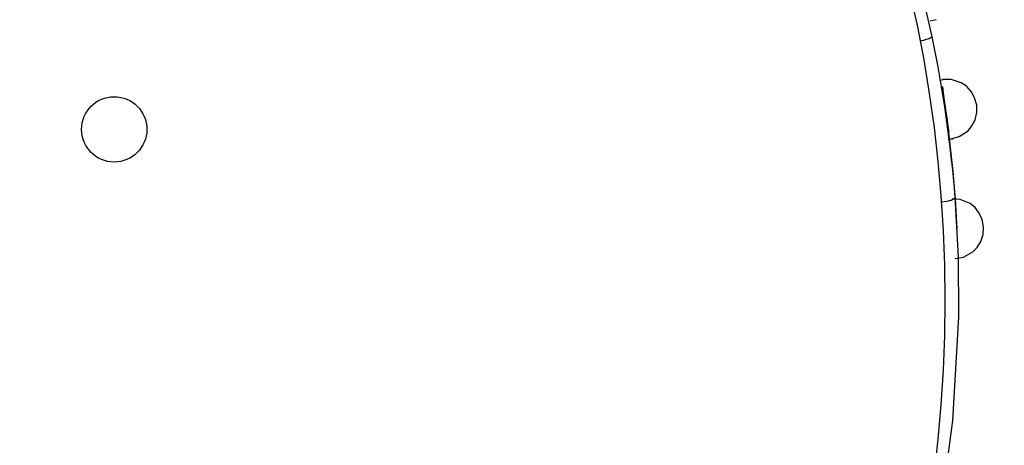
# Model space of a CAD drawing. Header units: millimetres. Extents: x -0.13 to 0.24, y 0 to 1.59.
# Tile 42 of 68: x 0.07966 to 0.09926, y 0.78707 to 0.79554. Entities that reach past the tile are written whole.
import ezdxf

# ---------------------------------------------------------------- set-up
doc = ezdxf.new("R2010")
doc.units = ezdxf.units.MM
doc.layers.add('BLOCKS', color=3, linetype='Continuous')

msp = doc.modelspace()

# ---------------------------------------------------------------- linework, layer by layer
at = {"layer": 'BLOCKS'}
for points, knots in [([(0.10208, 0.789955), (0.10208, 0.807074), (0.088202, 0.820952), (0.071084, 0.820952), (0.071084, 0.820952), (0.053967, 0.820952), (0.040087, 0.807074), (0.040087, 0.789955), (0.040087, 0.789955), (0.040087, 0.772839), (0.053967, 0.758959), (0.071084, 0.758959), (0.071084, 0.758959), (0.088202, 0.758959), (0.10208, 0.772839), (0.10208, 0.789955)], [0, 0, 0, 0, 0.25, 0.25, 0.25, 0.25, 0.5, 0.5, 0.5, 0.5, 0.75, 0.75, 0.75, 0.75, 1, 1, 1, 1]), ([(0.098076, 0.789955), (0.098076, 0.804866), (0.085992, 0.81695), (0.071084, 0.81695), (0.071084, 0.81695), (0.056175, 0.81695), (0.044091, 0.804866), (0.044091, 0.789955), (0.044091, 0.789955), (0.044091, 0.775047), (0.056175, 0.762963), (0.071084, 0.762963), (0.071084, 0.762963), (0.085992, 0.762963), (0.098076, 0.775047), (0.098076, 0.789955)], [0, 0, 0, 0, 0.25, 0.25, 0.25, 0.25, 0.5, 0.5, 0.5, 0.5, 0.75, 0.75, 0.75, 0.75, 1, 1, 1, 1]), ([(0.097824, 0.795195), (0.097824, 0.795195), (0.09758, 0.796281), (0.09758, 0.796281), (0.09758, 0.796281), (0.09758, 0.796281), (0.096903, 0.798616), (0.096903, 0.798616), (0.096903, 0.798616), (0.096903, 0.798616), (0.09604, 0.800885), (0.09604, 0.800885), (0.09604, 0.800885), (0.09604, 0.800885), (0.095795, 0.801436), (0.095795, 0.801436)], [0, 0, 0, 0, 0.25, 0.25, 0.25, 0.25, 0.5, 0.5, 0.5, 0.5, 0.75, 0.75, 0.75, 0.75, 1, 1, 1, 1]), ([(0.097824, 0.795195), (0.097824, 0.795195), (0.097818, 0.795186), (0.097818, 0.795186), (0.097818, 0.795186), (0.097818, 0.795186), (0.097799, 0.795174), (0.097799, 0.795174), (0.097799, 0.795174), (0.097799, 0.795174), (0.097774, 0.795164), (0.097774, 0.795164), (0.097774, 0.795164), (0.097774, 0.795164), (0.097737, 0.795151), (0.097737, 0.795151), (0.097737, 0.795151), (0.097737, 0.795151), (0.097696, 0.795139), (0.097696, 0.795139), (0.097696, 0.795139), (0.097696, 0.795139), (0.097648, 0.795124), (0.097648, 0.795124), (0.097648, 0.795124), (0.097648, 0.795124), (0.097598, 0.795112), (0.097598, 0.795112), (0.097598, 0.795112), (0.097598, 0.795112), (0.097582, 0.795108), (0.097582, 0.795108)], [0, 0, 0, 0, 0.125, 0.125, 0.125, 0.125, 0.25, 0.25, 0.25, 0.25, 0.375, 0.375, 0.375, 0.375, 0.5, 0.5, 0.5, 0.5, 0.625, 0.625, 0.625, 0.625, 0.75, 0.75, 0.75, 0.75, 0.875, 0.875, 0.875, 0.875, 1, 1, 1, 1]), ([(0.098199, 0.793164), (0.098199, 0.793164), (0.09836, 0.79321), (0.09836, 0.79321), (0.09836, 0.79321), (0.09836, 0.79321), (0.098536, 0.793328), (0.098536, 0.793328), (0.098536, 0.793328), (0.098536, 0.793328), (0.098615, 0.793423), (0.098615, 0.793423), (0.098615, 0.793423), (0.098615, 0.793423), (0.098677, 0.793545), (0.098677, 0.793545), (0.098677, 0.793545), (0.098677, 0.793545), (0.098712, 0.793688), (0.098712, 0.793688), (0.098712, 0.793688), (0.098712, 0.793688), (0.09871, 0.793839), (0.09871, 0.793839), (0.09871, 0.793839), (0.09871, 0.793839), (0.098668, 0.793984), (0.098668, 0.793984), (0.098668, 0.793984), (0.098668, 0.793984), (0.098598, 0.79411), (0.098598, 0.79411), (0.098598, 0.79411), (0.098598, 0.79411), (0.098505, 0.794213), (0.098505, 0.794213), (0.098505, 0.794213), (0.098505, 0.794213), (0.098401, 0.794282), (0.098401, 0.794282), (0.098401, 0.794282), (0.098401, 0.794282), (0.098199, 0.794348), (0.098199, 0.794348), (0.098199, 0.794348), (0.098199, 0.794348), (0.098031, 0.794344), (0.098031, 0.794344)], [0, 0, 0, 0, 0.083333, 0.083333, 0.083333, 0.083333, 0.166667, 0.166667, 0.166667, 0.166667, 0.25, 0.25, 0.25, 0.25, 0.333333, 0.333333, 0.333333, 0.333333, 0.416667, 0.416667, 0.416667, 0.416667, 0.5, 0.5, 0.5, 0.5, 0.583333, 0.583333, 0.583333, 0.583333, 0.666667, 0.666667, 0.666667, 0.666667, 0.75, 0.75, 0.75, 0.75, 0.833333, 0.833333, 0.833333, 0.833333, 0.916667, 0.916667, 0.916667, 0.916667, 1, 1, 1, 1]), ([(0.098025, 0.794207), (0.098025, 0.794207), (0.098043, 0.794081), (0.098043, 0.794081), (0.098043, 0.794081), (0.098043, 0.794081), (0.098064, 0.793926), (0.098064, 0.793926), (0.098064, 0.793926), (0.098064, 0.793926), (0.098074, 0.793841), (0.098074, 0.793841), (0.098074, 0.793841), (0.098074, 0.793841), (0.098085, 0.793752), (0.098085, 0.793752), (0.098085, 0.793752), (0.098085, 0.793752), (0.098099, 0.793663), (0.098099, 0.793663), (0.098099, 0.793663), (0.098099, 0.793663), (0.098112, 0.793578), (0.098112, 0.793578), (0.098112, 0.793578), (0.098112, 0.793578), (0.098134, 0.793423), (0.098134, 0.793423), (0.098134, 0.793423), (0.098134, 0.793423), (0.098153, 0.793294), (0.098153, 0.793294)], [0, 0, 0, 0, 0.125, 0.125, 0.125, 0.125, 0.25, 0.25, 0.25, 0.25, 0.375, 0.375, 0.375, 0.375, 0.5, 0.5, 0.5, 0.5, 0.625, 0.625, 0.625, 0.625, 0.75, 0.75, 0.75, 0.75, 0.875, 0.875, 0.875, 0.875, 1, 1, 1, 1]), ([(0.082193, 0.793354), (0.082193, 0.793715), (0.081903, 0.794004), (0.081543, 0.794004), (0.081543, 0.794004), (0.081185, 0.794004), (0.080893, 0.793715), (0.080893, 0.793354), (0.080893, 0.793354), (0.080893, 0.792996), (0.081185, 0.792704), (0.081543, 0.792704), (0.081543, 0.792704), (0.081903, 0.792704), (0.082193, 0.792996), (0.082193, 0.793354)], [0, 0, 0, 0, 0.25, 0.25, 0.25, 0.25, 0.5, 0.5, 0.5, 0.5, 0.75, 0.75, 0.75, 0.75, 1, 1, 1, 1]), ([(0.097, 0.781597), (0.097, 0.781597), (0.097551, 0.783536), (0.097551, 0.783536), (0.097551, 0.783536), (0.097551, 0.783536), (0.097963, 0.785519), (0.097963, 0.785519), (0.097963, 0.785519), (0.097963, 0.785519), (0.098236, 0.787563), (0.098236, 0.787563), (0.098236, 0.787563), (0.098236, 0.787563), (0.098354, 0.789626), (0.098354, 0.789626), (0.098354, 0.789626), (0.098354, 0.789626), (0.098345, 0.790817), (0.098345, 0.790817), (0.098345, 0.790817), (0.098345, 0.790817), (0.098281, 0.791999), (0.098281, 0.791999)], [0, 0, 0, 0, 0.166667, 0.166667, 0.166667, 0.166667, 0.333333, 0.333333, 0.333333, 0.333333, 0.5, 0.5, 0.5, 0.5, 0.666667, 0.666667, 0.666667, 0.666667, 0.833333, 0.833333, 0.833333, 0.833333, 1, 1, 1, 1]), ([(0.098281, 0.791999), (0.098281, 0.791999), (0.098275, 0.791984), (0.098275, 0.791984), (0.098275, 0.791984), (0.098275, 0.791984), (0.098261, 0.791972), (0.098261, 0.791972), (0.098261, 0.791972), (0.098261, 0.791972), (0.098236, 0.791957), (0.098236, 0.791957), (0.098236, 0.791957), (0.098236, 0.791957), (0.098201, 0.791943), (0.098201, 0.791943), (0.098201, 0.791943), (0.098201, 0.791943), (0.098159, 0.79193), (0.098159, 0.79193), (0.098159, 0.79193), (0.098159, 0.79193), (0.098114, 0.79192), (0.098114, 0.79192), (0.098114, 0.79192), (0.098114, 0.79192), (0.09806, 0.791914), (0.09806, 0.791914), (0.09806, 0.791914), (0.09806, 0.791914), (0.098006, 0.791907), (0.098006, 0.791907)], [0, 0, 0, 0, 0.125, 0.125, 0.125, 0.125, 0.25, 0.25, 0.25, 0.25, 0.375, 0.375, 0.375, 0.375, 0.5, 0.5, 0.5, 0.5, 0.625, 0.625, 0.625, 0.625, 0.75, 0.75, 0.75, 0.75, 0.875, 0.875, 0.875, 0.875, 1, 1, 1, 1]), ([(0.098279, 0.790788), (0.098279, 0.790788), (0.098443, 0.790815), (0.098443, 0.790815), (0.098443, 0.790815), (0.098443, 0.790815), (0.098629, 0.790918), (0.098629, 0.790918), (0.098629, 0.790918), (0.098629, 0.790918), (0.098718, 0.791007), (0.098718, 0.791007), (0.098718, 0.791007), (0.098718, 0.791007), (0.098788, 0.791123), (0.098788, 0.791123), (0.098788, 0.791123), (0.098788, 0.791123), (0.098834, 0.791262), (0.098834, 0.791262), (0.098834, 0.791262), (0.098834, 0.791262), (0.098844, 0.791411), (0.098844, 0.791411), (0.098844, 0.791411), (0.098844, 0.791411), (0.09882, 0.79156), (0.09882, 0.79156), (0.09882, 0.79156), (0.09882, 0.79156), (0.098759, 0.79169), (0.098759, 0.79169), (0.098759, 0.79169), (0.098759, 0.79169), (0.098675, 0.7918), (0.098675, 0.7918), (0.098675, 0.7918), (0.098675, 0.7918), (0.098577, 0.791878), (0.098577, 0.791878), (0.098577, 0.791878), (0.098577, 0.791878), (0.098381, 0.791961), (0.098381, 0.791961), (0.098381, 0.791961), (0.098381, 0.791961), (0.098217, 0.791974), (0.098217, 0.791974)], [0, 0, 0, 0, 0.083333, 0.083333, 0.083333, 0.083333, 0.166667, 0.166667, 0.166667, 0.166667, 0.25, 0.25, 0.25, 0.25, 0.333333, 0.333333, 0.333333, 0.333333, 0.416667, 0.416667, 0.416667, 0.416667, 0.5, 0.5, 0.5, 0.5, 0.583333, 0.583333, 0.583333, 0.583333, 0.666667, 0.666667, 0.666667, 0.666667, 0.75, 0.75, 0.75, 0.75, 0.833333, 0.833333, 0.833333, 0.833333, 0.916667, 0.916667, 0.916667, 0.916667, 1, 1, 1, 1])]:
    msp.add_open_spline(points, degree=3, knots=knots, dxfattribs=at)
for points in [[(0.097903, 0.795534), (0.097903, 0.795534), (0.09778, 0.795509), (0.09778, 0.795509)], [(0.098281, 0.791999), (0.098194, 0.793073), (0.098041, 0.794141), (0.097824, 0.795195)], [(0.097975, 0.794336), (0.097975, 0.794336), (0.098066, 0.79435), (0.098066, 0.79435)], [(0.098321, 0.791378), (0.09829, 0.792019), (0.098234, 0.792657), (0.098153, 0.793294)], [(0.098138, 0.793158), (0.098138, 0.793158), (0.098232, 0.793168), (0.098232, 0.793168)]]:
    msp.add_open_spline(points, degree=3, dxfattribs=at)

doc.saveas('drawing.dxf')
